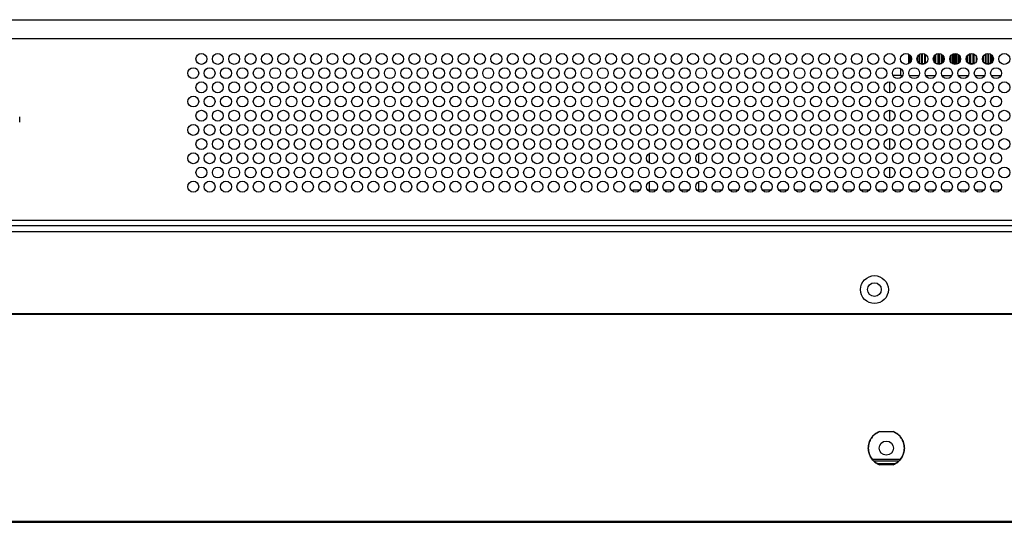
# Paper-space layout 'Sheet2' of a CAD drawing. Header units: millimetres. Extents: x 0 to 1118, y 0 to 864.
# Tile 34 of 232: x 449 to 509, y 142 to 172. Entities that reach past the tile are written whole.
import ezdxf

# ---------------------------------------------------------------- set-up
doc = ezdxf.new("R2010")
doc.units = ezdxf.units.MM

psp = doc.layouts.new('Sheet2')

# ---------------------------------------------------------------- linework, layer by layer
at = {"color": 7, "linetype": 'Continuous', "lineweight": 30}
for p, q in [((342.3683, 172.4724), (582.7892, 172.4724)), ((582.7892, 171.3057), (343.0349, 171.3057)), ((503.1058, 170.3713), (503.1058, 169.8164)), ((503.1139, 170.3672), (503.1139, 169.8164)), ((503.1188, 170.3645), (503.1188, 169.8164)), ((503.1435, 170.3495), (503.1435, 169.8164)), ((503.1533, 170.3427), (503.1533, 169.8164)), ((503.1945, 170.3075), (503.1945, 169.8372)), ((503.2091, 170.2919), (503.2091, 169.8528)), ((503.2664, 170.1994), (503.2664, 169.9453)), ((503.2857, 170.1348), (503.2857, 170.0099)), ((503.6334, 170.147), (503.6334, 169.9977)), ((503.7494, 170.3321), (503.7494, 169.8164)), ((503.7855, 170.3574), (503.7855, 169.8164)), ((503.914, 170.4028), (503.914, 169.8164)), ((503.9537, 170.4057), (503.9537, 169.8164)), ((504.0939, 170.3769), (504.0939, 169.8164)), ((504.1368, 170.3539), (504.1368, 169.8164)), ((504.2874, 170.1253), (504.2874, 170.0195)), ((504.6823, 170.2594), (504.6823, 169.8854)), ((504.7091, 170.2938), (504.7091, 169.8509)), ((504.7597, 170.3401), (504.7597, 169.8164)), ((504.893, 170.3993), (504.893, 169.793)), ((504.934, 170.4048), (504.934, 169.8164)), ((504.9862, 170.4045), (504.9862, 169.8164)), ((505.111, 170.3686), (505.111, 169.793)), ((505.1657, 170.3333), (505.1657, 169.8164)), ((505.2193, 170.2796), (505.2193, 169.8651)), ((505.6425, 170.1793), (505.6425, 169.9655)), ((505.6975, 170.28), (505.6975, 169.8648)), ((505.7908, 170.3606), (505.7908, 169.793)), ((505.8837, 170.3973), (505.8837, 169.8164)), ((505.9387, 170.4051), (505.9387, 169.8164)), ((506.0198, 170.4), (506.0198, 169.793)), ((506.1242, 170.3615), (506.1242, 169.8164)), ((506.1787, 170.3224), (506.1787, 169.8223)), ((506.2471, 170.2388), (506.2471, 169.906)), ((506.6476, 170.1931), (506.6476, 169.9517)), ((506.6888, 170.2687), (506.6888, 169.8761)), ((506.822, 170.3766), (506.822, 169.8164)), ((506.8726, 170.3945), (506.8726, 169.8164)), ((506.8998, 170.4006), (506.8998, 169.793)), ((507.0405, 170.3954), (507.0405, 169.8164)), ((507.089, 170.379), (507.089, 169.8164)), ((507.1018, 170.3732), (507.1018, 169.793)), ((507.249, 170.2354), (507.249, 169.9093)), ((507.6292, 170.1255), (507.6292, 170.0193)), ((507.669, 170.238), (507.669, 169.9068)), ((507.7979, 170.3646), (507.7979, 169.8164)), ((507.8341, 170.3817), (507.8341, 169.8164)), ((507.9504, 170.4056), (507.9504, 169.8164)), ((507.9828, 170.4048), (507.9828, 169.8164)), ((508.0856, 170.3805), (508.0856, 169.8164)), ((508.1138, 170.3672), (508.1138, 169.8164)), ((508.2023, 170.2995), (508.2023, 169.8453)), ((508.2262, 170.2707), (508.2262, 169.8741)), ((503.1057, 169.8164), (503.1598, 169.8069)), ((503.1058, 169.8164), (503.1519, 169.8084)), ((503.1528, 169.8093), (503.1139, 169.8164)), ((503.1139, 169.8164), (503.1188, 169.8164)), ((503.1188, 169.8164), (503.1544, 169.8106)), ((503.158, 169.8136), (503.1435, 169.8164)), ((503.1435, 169.8164), (503.1533, 169.8164)), ((503.794, 169.793), (503.7494, 169.8164)), ((503.7494, 169.8164), (503.7855, 169.8164)), ((503.7855, 169.8164), (503.9447, 169.793)), ((503.7864, 169.7941), (503.794, 169.793)), ((504.1221, 169.7821), (503.7944, 169.7821)), ((503.9447, 169.793), (503.914, 169.8164)), ((503.914, 169.8164), (503.9537, 169.8164)), ((503.9537, 169.8164), (504.1102, 169.793)), ((504.1102, 169.793), (504.0939, 169.8164)), ((504.0939, 169.8164), (504.1368, 169.8164)), ((504.1368, 169.8164), (504.1576, 169.8132)), ((504.7597, 169.8164), (504.893, 169.793)), ((505.1221, 169.7821), (504.7944, 169.7821)), ((504.893, 169.793), (504.934, 169.8164)), ((504.934, 169.8164), (504.9862, 169.8164)), ((504.9862, 169.8164), (505.111, 169.793)), ((505.111, 169.793), (505.1657, 169.8164)), ((505.7908, 169.793), (505.8837, 169.8164)), ((506.1221, 169.7821), (505.7944, 169.7821)), ((505.8837, 169.8164), (505.9387, 169.8164)), ((505.9387, 169.8164), (506.0198, 169.793)), ((506.0198, 169.793), (506.1242, 169.8164)), ((506.1242, 169.8164), (506.1787, 169.8164)), ((506.7644, 169.8063), (506.822, 169.8164)), ((507.1221, 169.7821), (506.7944, 169.7821)), ((506.822, 169.8164), (506.8726, 169.8164)), ((506.8726, 169.8164), (506.8998, 169.793)), ((506.8998, 169.793), (507.0405, 169.8164)), ((507.0405, 169.8164), (507.089, 169.8164)), ((507.089, 169.8164), (507.1018, 169.793)), ((507.1018, 169.793), (507.1408, 169.7992)), ((507.757, 169.8104), (507.7979, 169.8164)), ((507.8341, 169.8164), (507.7898, 169.793)), ((507.7898, 169.793), (507.9504, 169.8164)), ((508.1221, 169.7821), (507.7944, 169.7821)), ((507.7979, 169.8164), (507.8341, 169.8164)), ((507.9828, 169.8164), (507.9248, 169.793)), ((507.9248, 169.793), (508.0856, 169.8164)), ((507.9504, 169.8164), (507.9828, 169.8164)), ((508.1138, 169.8164), (508.0426, 169.793)), ((508.0426, 169.793), (508.1527, 169.8092)), ((508.0856, 169.8164), (508.1138, 169.8164)), ((502.6249, 169.0724), (502.1528, 169.0724)), ((502.6249, 169.0724), (502.7638, 169.0724)), ((503.1528, 169.0724), (503.7638, 169.0724)), ((504.1528, 169.0724), (504.7638, 169.0724)), ((505.1528, 169.0724), (505.7638, 169.0724)), ((506.1528, 169.0724), (506.7638, 169.0724)), ((507.1528, 169.0724), (507.7638, 169.0724)), ((508.1528, 169.0724), (508.7638, 169.0724)), ((501.9583, 168.6724), (501.9583, 168.0057)), ((448.8683, 166.2057), (448.8683, 166.5391)), ((501.9583, 166.9391), (501.9583, 166.2724)), ((501.9583, 165.2057), (501.9583, 164.5391)), ((487.2916, 164.2944), (487.2916, 163.717)), ((490.2916, 164.2944), (490.2916, 163.717)), ((501.9583, 163.4724), (501.9583, 162.8057)), ((487.2916, 162.5611), (487.2916, 162.0724)), ((490.2916, 162.5611), (490.2916, 162.0724)), ((486.2916, 162.0724), (486.2916, 161.9837)), ((486.2916, 162.0724), (486.7249, 162.0724)), ((487.1916, 162.0724), (487.7249, 162.0724)), ((488.1916, 162.0724), (488.7249, 162.0724)), ((489.1916, 162.0724), (489.7249, 162.0724)), ((490.1916, 162.0724), (490.7249, 162.0724)), ((491.1916, 162.0724), (491.7249, 162.0724)), ((492.1916, 162.0724), (492.7249, 162.0724)), ((493.1916, 162.0724), (493.7249, 162.0724)), ((494.1916, 162.0724), (494.7249, 162.0724)), ((495.1916, 162.0724), (495.7249, 162.0724)), ((496.1916, 162.0724), (496.7249, 162.0724)), ((497.1916, 162.0724), (497.7249, 162.0724)), ((498.1916, 162.0724), (498.7249, 162.0724)), ((499.1916, 162.0724), (499.7249, 162.0724)), ((500.1916, 162.0724), (500.7249, 162.0724)), ((501.1916, 162.0724), (501.7249, 162.0724)), ((502.1916, 162.0724), (502.7249, 162.0724)), ((503.1916, 162.0724), (503.7249, 162.0724)), ((504.1916, 162.0724), (504.7249, 162.0724)), ((505.1916, 162.0724), (505.7249, 162.0724)), ((506.1916, 162.0724), (506.7249, 162.0724)), ((507.1916, 162.0724), (507.7249, 162.0724)), ((508.1916, 162.0724), (508.7249, 162.0724)), ((618.9049, 159.8724), (216.4983, 159.8724)), ((216.734, 159.5391), (618.6692, 159.5391)), ((612.8368, 154.4724), (447.9233, 154.4724)), ((447.9249, 154.5191), (612.8368, 154.5191)), ((501.3383, 147.3224), (502.1782, 147.3224)), ((502.5923, 145.6057), (500.9242, 145.6057)), ((502.5016, 145.5057), (501.0149, 145.5057)), ((502.2618, 145.3391), (501.2547, 145.3391)), ((502.1782, 145.2891), (501.3383, 145.2891)), ((215.9899, 141.8224), (619.3933, 141.8224)), ((220.9916, 141.8391), (614.3916, 141.8391)), ((215.9899, 141.7724), (619.3933, 141.7724))]:
    psp.add_line(p, q, dxfattribs=at)
at = {"color": 8, "linetype": 'Continuous', "lineweight": 30}
for p, q in [((502.6249, 169.4944), (502.6249, 169.0724)), ((579.4583, 160.2057), (339.3482, 160.2057))]:
    psp.add_line(p, q, dxfattribs=at)
at = {"color": 7, "linetype": 'Continuous', "lineweight": 30}
for centre, radius in [((459.9583, 170.0724), 0.3333), ((460.9583, 170.0724), 0.3333), ((461.9583, 170.0724), 0.3333), ((462.9583, 170.0724), 0.3333), ((463.9583, 170.0724), 0.3333), ((464.9583, 170.0724), 0.3333), ((465.9583, 170.0724), 0.3333), ((466.9583, 170.0724), 0.3333), ((467.9583, 170.0724), 0.3333), ((468.9583, 170.0724), 0.3333), ((469.9583, 170.0724), 0.3333), ((470.9583, 170.0724), 0.3333), ((471.9583, 170.0724), 0.3333), ((472.9583, 170.0724), 0.3333), ((473.9583, 170.0724), 0.3333), ((474.9583, 170.0724), 0.3333), ((475.9583, 170.0724), 0.3333), ((476.9583, 170.0724), 0.3333), ((477.9583, 170.0724), 0.3333), ((478.9583, 170.0724), 0.3333), ((479.9583, 170.0724), 0.3333), ((480.9583, 170.0724), 0.3333), ((481.9583, 170.0724), 0.3333), ((482.9583, 170.0724), 0.3333), ((483.9583, 170.0724), 0.3333), ((484.9583, 170.0724), 0.3333), ((485.9583, 170.0724), 0.3333), ((486.9583, 170.0724), 0.3333), ((487.9583, 170.0724), 0.3333), ((488.9583, 170.0724), 0.3333), ((489.9583, 170.0724), 0.3333), ((490.9583, 170.0724), 0.3333), ((491.9583, 170.0724), 0.3333), ((492.9583, 170.0724), 0.3333), ((493.9583, 170.0724), 0.3333), ((494.9583, 170.0724), 0.3333), ((495.9583, 170.0724), 0.3333), ((496.9583, 170.0724), 0.3333), ((497.9583, 170.0724), 0.3333), ((498.9583, 170.0724), 0.3333), ((499.9583, 170.0724), 0.3333), ((500.9583, 170.0724), 0.3333), ((501.9583, 170.0724), 0.3333), ((502.9583, 170.0724), 0.3333), ((503.9583, 170.0724), 0.3333), ((504.9583, 170.0724), 0.3333), ((505.9583, 170.0724), 0.3333), ((506.9583, 170.0724), 0.3333), ((507.9583, 170.0724), 0.3333), ((508.9583, 170.0724), 0.3333), ((459.4583, 169.2057), 0.3333), ((460.4583, 169.2057), 0.3333), ((461.4583, 169.2057), 0.3333), ((462.4583, 169.2057), 0.3333), ((463.4583, 169.2057), 0.3333), ((464.4583, 169.2057), 0.3333), ((465.4583, 169.2057), 0.3333), ((466.4583, 169.2057), 0.3333), ((467.4583, 169.2057), 0.3333), ((468.4583, 169.2057), 0.3333), ((469.4583, 169.2057), 0.3333), ((470.4583, 169.2057), 0.3333), ((471.4583, 169.2057), 0.3333), ((472.4583, 169.2057), 0.3333), ((473.4583, 169.2057), 0.3333), ((474.4583, 169.2057), 0.3333), ((475.4583, 169.2057), 0.3333), ((476.4583, 169.2057), 0.3333), ((477.4583, 169.2057), 0.3333), ((478.4583, 169.2057), 0.3333), ((479.4583, 169.2057), 0.3333), ((480.4583, 169.2057), 0.3333), ((481.4583, 169.2057), 0.3333), ((482.4583, 169.2057), 0.3333), ((483.4583, 169.2057), 0.3333), ((484.4583, 169.2057), 0.3333), ((485.4583, 169.2057), 0.3333), ((486.4583, 169.2057), 0.3333), ((487.4583, 169.2057), 0.3333), ((488.4583, 169.2057), 0.3333), ((489.4583, 169.2057), 0.3333), ((490.4583, 169.2057), 0.3333), ((491.4583, 169.2057), 0.3333), ((492.4583, 169.2057), 0.3333), ((493.4583, 169.2057), 0.3333), ((494.4583, 169.2057), 0.3333), ((495.4583, 169.2057), 0.3333), ((496.4583, 169.2057), 0.3333), ((497.4583, 169.2057), 0.3333), ((498.4583, 169.2057), 0.3333), ((499.4583, 169.2057), 0.3333), ((500.4583, 169.2057), 0.3333), ((501.4583, 169.2057), 0.3333), ((502.4583, 169.2057), 0.3333), ((503.4583, 169.2057), 0.3333), ((504.4583, 169.2057), 0.3333), ((505.4583, 169.2057), 0.3333), ((506.4583, 169.2057), 0.3333), ((507.4583, 169.2057), 0.3333), ((508.4583, 169.2057), 0.3333), ((459.9583, 168.3391), 0.3333), ((460.9583, 168.3391), 0.3333), ((461.9583, 168.3391), 0.3333), ((462.9583, 168.3391), 0.3333), ((463.9583, 168.3391), 0.3333), ((464.9583, 168.3391), 0.3333), ((465.9583, 168.3391), 0.3333), ((466.9583, 168.3391), 0.3333), ((467.9583, 168.3391), 0.3333), ((468.9583, 168.3391), 0.3333), ((469.9583, 168.3391), 0.3333), ((470.9583, 168.3391), 0.3333), ((471.9583, 168.3391), 0.3333), ((472.9583, 168.3391), 0.3333), ((473.9583, 168.3391), 0.3333), ((474.9583, 168.3391), 0.3333), ((475.9583, 168.3391), 0.3333), ((476.9583, 168.3391), 0.3333), ((477.9583, 168.3391), 0.3333), ((478.9583, 168.3391), 0.3333), ((479.9583, 168.3391), 0.3333), ((480.9583, 168.3391), 0.3333), ((481.9583, 168.3391), 0.3333), ((482.9583, 168.3391), 0.3333), ((483.9583, 168.3391), 0.3333), ((484.9583, 168.3391), 0.3333), ((485.9583, 168.3391), 0.3333), ((486.9583, 168.3391), 0.3333), ((487.9583, 168.3391), 0.3333), ((488.9583, 168.3391), 0.3333), ((489.9583, 168.3391), 0.3333), ((490.9583, 168.3391), 0.3333), ((491.9583, 168.3391), 0.3333), ((492.9583, 168.3391), 0.3333), ((493.9583, 168.3391), 0.3333), ((494.9583, 168.3391), 0.3333), ((495.9583, 168.3391), 0.3333), ((496.9583, 168.3391), 0.3333), ((497.9583, 168.3391), 0.3333), ((498.9583, 168.3391), 0.3333), ((499.9583, 168.3391), 0.3333), ((500.9583, 168.3391), 0.3333), ((501.9583, 168.3391), 0.3333), ((502.9583, 168.3391), 0.3333), ((503.9583, 168.3391), 0.3333), ((504.9583, 168.3391), 0.3333), ((505.9583, 168.3391), 0.3333), ((506.9583, 168.3391), 0.3333), ((507.9583, 168.3391), 0.3333), ((508.9583, 168.3391), 0.3333), ((459.4583, 167.4724), 0.3333), ((460.4583, 167.4724), 0.3333), ((461.4583, 167.4724), 0.3333), ((462.4583, 167.4724), 0.3333), ((463.4583, 167.4724), 0.3333), ((464.4583, 167.4724), 0.3333), ((465.4583, 167.4724), 0.3333), ((466.4583, 167.4724), 0.3333), ((467.4583, 167.4724), 0.3333), ((468.4583, 167.4724), 0.3333), ((469.4583, 167.4724), 0.3333), ((470.4583, 167.4724), 0.3333), ((471.4583, 167.4724), 0.3333), ((472.4583, 167.4724), 0.3333), ((473.4583, 167.4724), 0.3333), ((474.4583, 167.4724), 0.3333), ((475.4583, 167.4724), 0.3333), ((476.4583, 167.4724), 0.3333), ((477.4583, 167.4724), 0.3333), ((478.4583, 167.4724), 0.3333), ((479.4583, 167.4724), 0.3333), ((480.4583, 167.4724), 0.3333), ((481.4583, 167.4724), 0.3333), ((482.4583, 167.4724), 0.3333), ((483.4583, 167.4724), 0.3333), ((484.4583, 167.4724), 0.3333), ((485.4583, 167.4724), 0.3333), ((486.4583, 167.4724), 0.3333), ((487.4583, 167.4724), 0.3333), ((488.4583, 167.4724), 0.3333), ((489.4583, 167.4724), 0.3333), ((490.4583, 167.4724), 0.3333), ((491.4583, 167.4724), 0.3333), ((492.4583, 167.4724), 0.3333), ((493.4583, 167.4724), 0.3333), ((494.4583, 167.4724), 0.3333), ((495.4583, 167.4724), 0.3333), ((496.4583, 167.4724), 0.3333), ((497.4583, 167.4724), 0.3333), ((498.4583, 167.4724), 0.3333), ((499.4583, 167.4724), 0.3333), ((500.4583, 167.4724), 0.3333), ((501.4583, 167.4724), 0.3333), ((502.4583, 167.4724), 0.3333), ((503.4583, 167.4724), 0.3333), ((504.4583, 167.4724), 0.3333), ((505.4583, 167.4724), 0.3333), ((506.4583, 167.4724), 0.3333), ((507.4583, 167.4724), 0.3333), ((508.4583, 167.4724), 0.3333), ((459.9583, 166.6057), 0.3333), ((460.9583, 166.6057), 0.3333), ((461.9583, 166.6057), 0.3333), ((462.9583, 166.6057), 0.3333), ((463.9583, 166.6057), 0.3333), ((464.9583, 166.6057), 0.3333), ((465.9583, 166.6057), 0.3333), ((466.9583, 166.6057), 0.3333), ((467.9583, 166.6057), 0.3333), ((468.9583, 166.6057), 0.3333), ((469.9583, 166.6057), 0.3333), ((470.9583, 166.6057), 0.3333), ((471.9583, 166.6057), 0.3333), ((472.9583, 166.6057), 0.3333), ((473.9583, 166.6057), 0.3333), ((474.9583, 166.6057), 0.3333), ((475.9583, 166.6057), 0.3333), ((476.9583, 166.6057), 0.3333), ((477.9583, 166.6057), 0.3333), ((478.9583, 166.6057), 0.3333), ((479.9583, 166.6057), 0.3333), ((480.9583, 166.6057), 0.3333), ((481.9583, 166.6057), 0.3333), ((482.9583, 166.6057), 0.3333), ((483.9583, 166.6057), 0.3333), ((484.9583, 166.6057), 0.3333), ((485.9583, 166.6057), 0.3333), ((486.9583, 166.6057), 0.3333), ((487.9583, 166.6057), 0.3333), ((488.9583, 166.6057), 0.3333), ((489.9583, 166.6057), 0.3333), ((490.9583, 166.6057), 0.3333), ((491.9583, 166.6057), 0.3333), ((492.9583, 166.6057), 0.3333), ((493.9583, 166.6057), 0.3333), ((494.9583, 166.6057), 0.3333), ((495.9583, 166.6057), 0.3333), ((496.9583, 166.6057), 0.3333), ((497.9583, 166.6057), 0.3333), ((498.9583, 166.6057), 0.3333), ((499.9583, 166.6057), 0.3333), ((500.9583, 166.6057), 0.3333), ((501.9583, 166.6057), 0.3333), ((502.9583, 166.6057), 0.3333), ((503.9583, 166.6057), 0.3333), ((504.9583, 166.6057), 0.3333), ((505.9583, 166.6057), 0.3333), ((506.9583, 166.6057), 0.3333), ((507.9583, 166.6057), 0.3333), ((508.9583, 166.6057), 0.3333), ((459.4583, 165.7391), 0.3333), ((460.4583, 165.7391), 0.3333), ((461.4583, 165.7391), 0.3333), ((462.4583, 165.7391), 0.3333), ((463.4583, 165.7391), 0.3333), ((464.4583, 165.7391), 0.3333), ((465.4583, 165.7391), 0.3333), ((466.4583, 165.7391), 0.3333), ((467.4583, 165.7391), 0.3333), ((468.4583, 165.7391), 0.3333), ((469.4583, 165.7391), 0.3333), ((470.4583, 165.7391), 0.3333), ((471.4583, 165.7391), 0.3333), ((472.4583, 165.7391), 0.3333), ((473.4583, 165.7391), 0.3333), ((474.4583, 165.7391), 0.3333), ((475.4583, 165.7391), 0.3333), ((476.4583, 165.7391), 0.3333), ((477.4583, 165.7391), 0.3333), ((478.4583, 165.7391), 0.3333), ((479.4583, 165.7391), 0.3333), ((480.4583, 165.7391), 0.3333), ((481.4583, 165.7391), 0.3333), ((482.4583, 165.7391), 0.3333), ((483.4583, 165.7391), 0.3333), ((484.4583, 165.7391), 0.3333), ((485.4583, 165.7391), 0.3333), ((486.4583, 165.7391), 0.3333), ((487.4583, 165.7391), 0.3333), ((488.4583, 165.7391), 0.3333), ((489.4583, 165.7391), 0.3333), ((490.4583, 165.7391), 0.3333), ((491.4583, 165.7391), 0.3333), ((492.4583, 165.7391), 0.3333), ((493.4583, 165.7391), 0.3333), ((494.4583, 165.7391), 0.3333), ((495.4583, 165.7391), 0.3333), ((496.4583, 165.7391), 0.3333), ((497.4583, 165.7391), 0.3333), ((498.4583, 165.7391), 0.3333), ((499.4583, 165.7391), 0.3333), ((500.4583, 165.7391), 0.3333), ((501.4583, 165.7391), 0.3333), ((502.4583, 165.7391), 0.3333), ((503.4583, 165.7391), 0.3333), ((504.4583, 165.7391), 0.3333), ((505.4583, 165.7391), 0.3333), ((506.4583, 165.7391), 0.3333), ((507.4583, 165.7391), 0.3333), ((508.4583, 165.7391), 0.3333), ((459.9583, 164.8724), 0.3333), ((460.9583, 164.8724), 0.3333), ((461.9583, 164.8724), 0.3333), ((462.9583, 164.8724), 0.3333), ((463.9583, 164.8724), 0.3333), ((464.9583, 164.8724), 0.3333), ((465.9583, 164.8724), 0.3333), ((466.9583, 164.8724), 0.3333), ((467.9583, 164.8724), 0.3333), ((468.9583, 164.8724), 0.3333), ((469.9583, 164.8724), 0.3333), ((470.9583, 164.8724), 0.3333), ((471.9583, 164.8724), 0.3333), ((472.9583, 164.8724), 0.3333), ((473.9583, 164.8724), 0.3333), ((474.9583, 164.8724), 0.3333), ((475.9583, 164.8724), 0.3333), ((476.9583, 164.8724), 0.3333), ((477.9583, 164.8724), 0.3333), ((478.9583, 164.8724), 0.3333), ((479.9583, 164.8724), 0.3333), ((480.9583, 164.8724), 0.3333), ((481.9583, 164.8724), 0.3333), ((482.9583, 164.8724), 0.3333), ((483.9583, 164.8724), 0.3333), ((484.9583, 164.8724), 0.3333), ((485.9583, 164.8724), 0.3333), ((486.9583, 164.8724), 0.3333), ((487.9583, 164.8724), 0.3333), ((488.9583, 164.8724), 0.3333), ((489.9583, 164.8724), 0.3333), ((490.9583, 164.8724), 0.3333), ((491.9583, 164.8724), 0.3333), ((492.9583, 164.8724), 0.3333), ((493.9583, 164.8724), 0.3333), ((494.9583, 164.8724), 0.3333), ((495.9583, 164.8724), 0.3333), ((496.9583, 164.8724), 0.3333), ((497.9583, 164.8724), 0.3333), ((498.9583, 164.8724), 0.3333), ((499.9583, 164.8724), 0.3333), ((500.9583, 164.8724), 0.3333), ((501.9583, 164.8724), 0.3333), ((502.9583, 164.8724), 0.3333), ((503.9583, 164.8724), 0.3333), ((504.9583, 164.8724), 0.3333), ((505.9583, 164.8724), 0.3333), ((506.9583, 164.8724), 0.3333), ((507.9583, 164.8724), 0.3333), ((508.9583, 164.8724), 0.3333), ((459.4583, 164.0057), 0.3333), ((460.4583, 164.0057), 0.3333), ((461.4583, 164.0057), 0.3333), ((462.4583, 164.0057), 0.3333), ((463.4583, 164.0057), 0.3333), ((464.4583, 164.0057), 0.3333), ((465.4583, 164.0057), 0.3333), ((466.4583, 164.0057), 0.3333), ((467.4583, 164.0057), 0.3333), ((468.4583, 164.0057), 0.3333), ((469.4583, 164.0057), 0.3333), ((470.4583, 164.0057), 0.3333), ((471.4583, 164.0057), 0.3333), ((472.4583, 164.0057), 0.3333), ((473.4583, 164.0057), 0.3333), ((474.4583, 164.0057), 0.3333), ((475.4583, 164.0057), 0.3333), ((476.4583, 164.0057), 0.3333), ((477.4583, 164.0057), 0.3333), ((478.4583, 164.0057), 0.3333), ((479.4583, 164.0057), 0.3333), ((480.4583, 164.0057), 0.3333), ((481.4583, 164.0057), 0.3333), ((482.4583, 164.0057), 0.3333), ((483.4583, 164.0057), 0.3333), ((484.4583, 164.0057), 0.3333), ((485.4583, 164.0057), 0.3333), ((486.4583, 164.0057), 0.3333), ((487.4583, 164.0057), 0.3333), ((488.4583, 164.0057), 0.3333), ((489.4583, 164.0057), 0.3333), ((490.4583, 164.0057), 0.3333), ((491.4583, 164.0057), 0.3333), ((492.4583, 164.0057), 0.3333), ((493.4583, 164.0057), 0.3333), ((494.4583, 164.0057), 0.3333), ((495.4583, 164.0057), 0.3333), ((496.4583, 164.0057), 0.3333), ((497.4583, 164.0057), 0.3333), ((498.4583, 164.0057), 0.3333), ((499.4583, 164.0057), 0.3333), ((500.4583, 164.0057), 0.3333), ((501.4583, 164.0057), 0.3333), ((502.4583, 164.0057), 0.3333), ((503.4583, 164.0057), 0.3333), ((504.4583, 164.0057), 0.3333), ((505.4583, 164.0057), 0.3333), ((506.4583, 164.0057), 0.3333), ((507.4583, 164.0057), 0.3333), ((508.4583, 164.0057), 0.3333), ((459.9583, 163.1391), 0.3333), ((460.9583, 163.1391), 0.3333), ((461.9583, 163.1391), 0.3333), ((462.9583, 163.1391), 0.3333), ((463.9583, 163.1391), 0.3333), ((464.9583, 163.1391), 0.3333), ((465.9583, 163.1391), 0.3333), ((466.9583, 163.1391), 0.3333), ((467.9583, 163.1391), 0.3333), ((468.9583, 163.1391), 0.3333), ((469.9583, 163.1391), 0.3333), ((470.9583, 163.1391), 0.3333), ((471.9583, 163.1391), 0.3333), ((472.9583, 163.1391), 0.3333), ((473.9583, 163.1391), 0.3333), ((474.9583, 163.1391), 0.3333), ((475.9583, 163.1391), 0.3333), ((476.9583, 163.1391), 0.3333), ((477.9583, 163.1391), 0.3333), ((478.9583, 163.1391), 0.3333), ((479.9583, 163.1391), 0.3333), ((480.9583, 163.1391), 0.3333), ((481.9583, 163.1391), 0.3333), ((482.9583, 163.1391), 0.3333), ((483.9583, 163.1391), 0.3333), ((484.9583, 163.1391), 0.3333), ((485.9583, 163.1391), 0.3333), ((486.9583, 163.1391), 0.3333), ((487.9583, 163.1391), 0.3333), ((488.9583, 163.1391), 0.3333), ((489.9583, 163.1391), 0.3333), ((490.9583, 163.1391), 0.3333), ((491.9583, 163.1391), 0.3333), ((492.9583, 163.1391), 0.3333), ((493.9583, 163.1391), 0.3333), ((494.9583, 163.1391), 0.3333), ((495.9583, 163.1391), 0.3333), ((496.9583, 163.1391), 0.3333), ((497.9583, 163.1391), 0.3333), ((498.9583, 163.1391), 0.3333), ((499.9583, 163.1391), 0.3333), ((500.9583, 163.1391), 0.3333), ((501.9583, 163.1391), 0.3333), ((502.9583, 163.1391), 0.3333), ((503.9583, 163.1391), 0.3333), ((504.9583, 163.1391), 0.3333), ((505.9583, 163.1391), 0.3333), ((506.9583, 163.1391), 0.3333), ((507.9583, 163.1391), 0.3333), ((508.9583, 163.1391), 0.3333), ((459.4583, 162.2724), 0.3333), ((460.4583, 162.2724), 0.3333), ((461.4583, 162.2724), 0.3333), ((462.4583, 162.2724), 0.3333), ((463.4583, 162.2724), 0.3333), ((464.4583, 162.2724), 0.3333), ((465.4583, 162.2724), 0.3333), ((466.4583, 162.2724), 0.3333), ((467.4583, 162.2724), 0.3333), ((468.4583, 162.2724), 0.3333), ((469.4583, 162.2724), 0.3333), ((470.4583, 162.2724), 0.3333), ((471.4583, 162.2724), 0.3333), ((472.4583, 162.2724), 0.3333), ((473.4583, 162.2724), 0.3333), ((474.4583, 162.2724), 0.3333), ((475.4583, 162.2724), 0.3333), ((476.4583, 162.2724), 0.3333), ((477.4583, 162.2724), 0.3333), ((478.4583, 162.2724), 0.3333), ((479.4583, 162.2724), 0.3333), ((480.4583, 162.2724), 0.3333), ((481.4583, 162.2724), 0.3333), ((482.4583, 162.2724), 0.3333), ((483.4583, 162.2724), 0.3333), ((484.4583, 162.2724), 0.3333), ((485.4583, 162.2724), 0.3333), ((486.4583, 162.2724), 0.3333), ((487.4583, 162.2724), 0.3333), ((488.4583, 162.2724), 0.3333), ((489.4583, 162.2724), 0.3333), ((490.4583, 162.2724), 0.3333), ((491.4583, 162.2724), 0.3333), ((492.4583, 162.2724), 0.3333), ((493.4583, 162.2724), 0.3333), ((494.4583, 162.2724), 0.3333), ((495.4583, 162.2724), 0.3333), ((496.4583, 162.2724), 0.3333), ((497.4583, 162.2724), 0.3333), ((498.4583, 162.2724), 0.3333), ((499.4583, 162.2724), 0.3333), ((500.4583, 162.2724), 0.3333), ((501.4583, 162.2724), 0.3333), ((502.4583, 162.2724), 0.3333), ((503.4583, 162.2724), 0.3333), ((504.4583, 162.2724), 0.3333), ((505.4583, 162.2724), 0.3333), ((506.4583, 162.2724), 0.3333), ((507.4583, 162.2724), 0.3333), ((508.4583, 162.2724), 0.3333), ((501.0349, 155.9891), 0.85), ((501.0349, 155.9891), 0.4167), ((501.7583, 146.3057), 0.4333)]:
    psp.add_circle(centre, radius, dxfattribs=at)
for points, knots in [([(501.3383, 145.2891), (501.2419, 145.3389), (501.0492, 145.4385), (500.831, 145.6863), (500.6902, 145.9812), (500.6423, 146.3057), (500.6902, 146.6302), (500.831, 146.9251), (501.0492, 147.1729), (501.2419, 147.2726), (501.3383, 147.3224)], [0, 0, 0, 0, 0.1250002, 0.2500002, 0.3750002, 0.5, 0.6249998, 0.7499999, 0.8749999, 1, 1, 1, 1]), ([(501.3383, 147.3224), (501.2419, 147.2726), (501.0492, 147.1729), (500.831, 146.9251), (500.6902, 146.6302), (500.6423, 146.3057), (500.6902, 145.9812), (500.831, 145.6863), (501.0492, 145.4385), (501.2419, 145.3389), (501.3383, 145.2891)], [0, 0, 0, 0, 0.1250001, 0.2500001, 0.3750002, 0.5, 0.6249998, 0.7499998, 0.8749998, 1, 1, 1, 1]), ([(502.1782, 147.3224), (502.2746, 147.2726), (502.4673, 147.1729), (502.6855, 146.9251), (502.8263, 146.6302), (502.8743, 146.3057), (502.8263, 145.9812), (502.6855, 145.6863), (502.4673, 145.4385), (502.2746, 145.3389), (502.1782, 145.2891)], [0, 0, 0, 0, 0.125, 0.25, 0.375, 0.5, 0.6250001, 0.7499999, 0.8749999, 1, 1, 1, 1]), ([(502.1782, 145.2891), (502.2746, 145.3389), (502.4673, 145.4385), (502.6855, 145.6863), (502.8263, 145.9812), (502.8743, 146.3057), (502.8263, 146.6302), (502.6855, 146.9251), (502.4673, 147.1729), (502.2746, 147.2726), (502.1782, 147.3224)], [0, 0, 0, 0, 0.1250001, 0.2500001, 0.3749999, 0.5, 0.625, 0.75, 0.875, 1, 1, 1, 1])]:
    psp.add_open_spline(points, degree=3, knots=knots, dxfattribs=at)

doc.saveas('drawing.dxf')
